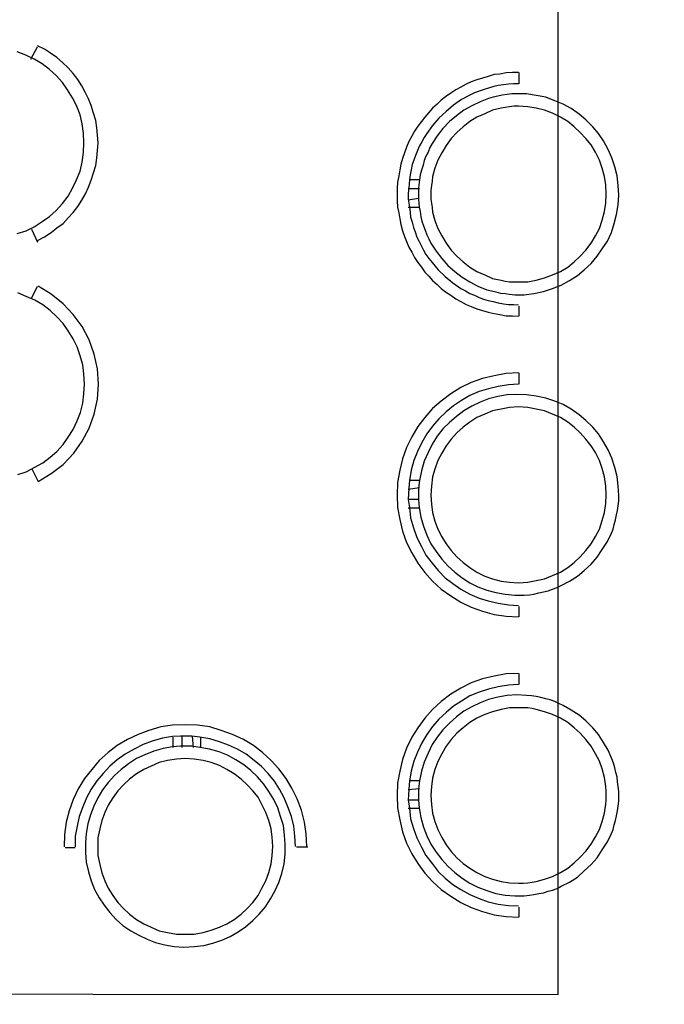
# Model space of a CAD drawing. Header units: millimetres. Extents: x 13115352 to 26511604, y 2875787 to 5794155.
# Tile 105 of 115: x 13261924 to 13263559, y 2887725 to 2890222. Entities that reach past the tile are written whole.
import ezdxf

# ---------------------------------------------------------------- set-up
doc = ezdxf.new("R2010")
doc.units = ezdxf.units.MM
doc.layers.add('A Counter', color=7, linetype='Continuous', lineweight=25)
doc.layers.add('CT-WALL HATCH', color=250, linetype='Continuous')

msp = doc.modelspace()

# ---------------------------------------------------------------- hatches: boundary and pattern name
at = {"layer": 'CT-WALL HATCH'}
h = msp.add_hatch(dxfattribs=at)
h.set_pattern_fill('ANSI31', color=0, scale=50)
h.set_pattern_definition([(45, (-64356.44, 0), (-112.2532015, 112.2532015), [])])
h.paths.add_polyline_path([(13255253.8, 2881295.1, 0.006604), (13255222.3, 2881294.7), (13255222.3, 2880157.1), (13255253.8, 2880157.1)])
h.paths.add_polyline_path([(13257676.3, 2881297.6, 0.006603), (13257644.7, 2881298), (13257644.7, 2880160), (13257676.3, 2880160)])
h.paths.add_polyline_path([(13254613.3, 2895259.6), (13254997, 2895259.6), (13254997, 2895432.6), (13254613.3, 2895432.6)], flags=9)
h.paths.add_polyline_path([(13255577.7, 2897126.7), (13255876.1, 2897126.7), (13255876.1, 2897298.9), (13255577.7, 2897298.9)], flags=9)
h.paths.add_polyline_path([(13255088.7, 2895190.2), (13255387.2, 2895190.2), (13255387.2, 2895362.4), (13255088.7, 2895362.4)], flags=9)
h.paths.add_polyline_path([(13256189, 2895240.9), (13256368.7, 2895240.9), (13256368.7, 2895411.5), (13256189, 2895411.5)], flags=9)
h.paths.add_polyline_path([(13256077.9, 2895581.4), (13256712, 2895581.4), (13256712, 2895907.4), (13256077.9, 2895907.4)], flags=9)
h.paths.add_polyline_path([(13256631.7, 2895160.5), (13257176, 2895160.5), (13257176, 2895564.1), (13256631.7, 2895564.1)], flags=9)
h.paths.add_polyline_path([(13255569.4, 2895240), (13255749, 2895240), (13255749, 2895410.6), (13255569.4, 2895410.6)], flags=9)
h.paths.add_polyline_path([(13265998.5, 2891210.9), (13266591.6, 2891210.9), (13266591.6, 2891541.4), (13265998.5, 2891541.4)], flags=9)
h.paths.add_polyline_path([(13262488.9, 2896869.7), (13262913.4, 2896869.8), (13262913.5, 2896569.5), (13262488.9, 2896569.4)], flags=9)
h.paths.add_polyline_path([(13254613.3, 2896377.2), (13254997, 2896377.2), (13254997, 2896550.1), (13254613.3, 2896550.1)], flags=9)
h.paths.add_polyline_path([(13274583.1, 2894878.2), (13275501.8, 2894878.2), (13275501.8, 2895211.9), (13274583.1, 2895211.9)], flags=9)
h.paths.add_polyline_path([(13255093.9, 2896197.4), (13255428.4, 2896197.4), (13255428.4, 2896481.7), (13255093.9, 2896481.7)], flags=9)
h.paths.add_polyline_path([(13257121.5, 2895833.2), (13257820, 2895833.2), (13257820, 2896083.4), (13257121.5, 2896083.4)], flags=9)
h.paths.add_polyline_path([(13256284.8, 2896047.4), (13257232.3, 2896047.4), (13257232.3, 2896411.3), (13256284.8, 2896411.3)], flags=9)
h.paths.add_polyline_path([(13254807.1, 2897027.2), (13255190.8, 2897027.2), (13255190.8, 2897200.1), (13254807.1, 2897200.1)], flags=9)
h.paths.add_polyline_path([(13256182, 2896646.4), (13256776.5, 2896646.4), (13256776.5, 2896758.3), (13256182, 2896758.3)], flags=9)
h.paths.add_polyline_path([(13256858.8, 2896721.8), (13257320, 2896721.8), (13257320, 2896912.9), (13256858.8, 2896912.9)], flags=9)
h.paths.add_polyline_path([(13257897.4, 2896557.1), (13258678.6, 2896557.1), (13258678.6, 2896729.1), (13257897.4, 2896729.1)], flags=9)
h.paths.add_polyline_path([(13257870.2, 2896868.6), (13258146.1, 2896868.6), (13258146.1, 2896964.2), (13257870.2, 2896964.2)], flags=9)
h.paths.add_polyline_path([(13258284.5, 2896868.6), (13258560.5, 2896868.6), (13258560.5, 2896964.2), (13258284.5, 2896964.2)], flags=9)
h.paths.add_polyline_path([(13257170.8, 2896895), (13257915.7, 2896895), (13257915.7, 2897222.1), (13257170.8, 2897222.1)], flags=9)
h.paths.add_polyline_path([(13257289.2, 2895186.4), (13257885, 2895186.4), (13257885, 2895513.6), (13257289.2, 2895513.6)], flags=9)
h.paths.add_polyline_path([(13258190.6, 2895215), (13258471.7, 2895215), (13258471.7, 2895387.9), (13258190.6, 2895387.9)], flags=9)
h.paths.add_polyline_path([(13269203.1, 2893366.2), (13269896.9, 2893366.2), (13269896.9, 2893900.9), (13269203.1, 2893900.9)], flags=9)
h.paths.add_polyline_path([(13270346.1, 2893366.2), (13271039.9, 2893366.2), (13271039.9, 2893900.9), (13270346.1, 2893900.9)], flags=9)
h.paths.add_polyline_path([(13266292.9, 2896397.6), (13266829.7, 2896397.6), (13266829.7, 2896647.9), (13266292.9, 2896647.9)], flags=9)
h.paths.add_polyline_path([(13265606, 2896735.8), (13266020.7, 2896735.8), (13266020.7, 2896965.1), (13265606, 2896965.1)], flags=9)
h.paths.add_polyline_path([(13266787.6, 2895949.3), (13267642, 2895949.3), (13267642, 2896283), (13266787.6, 2896283)], flags=9)
h.paths.add_polyline_path([(13267670.7, 2896473), (13268206, 2896473), (13268206, 2896703.5), (13267670.7, 2896703.5)], flags=9)
h.paths.add_polyline_path([(13267386.1, 2896766.2), (13267723, 2896766.2), (13267723, 2896994.7), (13267386.1, 2896994.7)], flags=9)
h.paths.add_polyline_path([(13267004, 2896627.6), (13267377.8, 2896627.6), (13267377.8, 2896858.1), (13267004, 2896858.1)], flags=9)
h.paths.add_polyline_path([(13265895.5, 2895963.8), (13266730.2, 2895963.8), (13266730.2, 2896354.3), (13265895.5, 2896354.3)], flags=9)
h.paths.add_polyline_path([(13260528.9, 2896871.5), (13260953.4, 2896871.5), (13260953.5, 2896571.2), (13260528.9, 2896571.1)], flags=9)
h.paths.add_polyline_path([(13261018.9, 2896870.9), (13261443.4, 2896871), (13261443.5, 2896570.6), (13261018.9, 2896570.6)], flags=9)
h.paths.add_polyline_path([(13261508.9, 2896870.9), (13261933.4, 2896871), (13261933.5, 2896570.6), (13261508.9, 2896570.6)], flags=9)
h.paths.add_polyline_path([(13261998.9, 2896870.3), (13262423.4, 2896870.4), (13262423.5, 2896570.1), (13261998.9, 2896570)], flags=9)
h.paths.add_polyline_path([(13262108.6, 2896092.8), (13263104.4, 2896092.8), (13263104.4, 2896323.3), (13262108.6, 2896323.3)], flags=9)
h.paths.add_polyline_path([(13261189.6, 2895968.2), (13261815.7, 2895968.2), (13261815.7, 2896358.7), (13261189.6, 2896358.7)], flags=9)
h.paths.add_polyline_path([(13263921.3, 2895968.2), (13264270.1, 2895968.2), (13264270.1, 2896358.7), (13263921.3, 2896358.7)], flags=9)
h.paths.add_polyline_path([(13263793.6, 2896870.9), (13264218.2, 2896871), (13264218.2, 2896570.6), (13263793.7, 2896570.6)], flags=9)
h.paths.add_polyline_path([(13264283.6, 2896870.3), (13264708.2, 2896870.4), (13264708.2, 2896570.1), (13264283.7, 2896570)], flags=9)
h.paths.add_polyline_path([(13263183.8, 2896683.6), (13263680.9, 2896683.6), (13263680.9, 2897014.1), (13263183.8, 2897014.1)], flags=9)
h.paths.add_polyline_path([(13260024.2, 2896356.8), (13260625, 2896356.8), (13260625, 2896587.3), (13260024.2, 2896587.3)], flags=9)
h.paths.add_polyline_path([(13273237.9, 2896471.6), (13273532.1, 2896471.6), (13273532.1, 2896747.9), (13273237.9, 2896747.9)], flags=9)
h.paths.add_polyline_path([(13275738.8, 2893507.8), (13275943.9, 2893507.8), (13275943.9, 2893699.9), (13275738.8, 2893699.9)], flags=9)
h.paths.add_polyline_path([(13273817.7, 2896212.8), (13274112.5, 2896212.8), (13274112.5, 2896490.8), (13273817.7, 2896490.8)], flags=9)
h.paths.add_polyline_path([(13273237.9, 2895544.6), (13273532.1, 2895544.6), (13273532.1, 2895820.9), (13273237.9, 2895820.9)], flags=9)
h.paths.add_polyline_path([(13275185.3, 2893404.3), (13275390.4, 2893404.3), (13275390.4, 2893596.4), (13275185.3, 2893596.4)], flags=9)
h.paths.add_polyline_path([(13273817.7, 2896937.8), (13274112.5, 2896937.8), (13274112.5, 2897215.8), (13273817.7, 2897215.8)], flags=9)
h.paths.add_polyline_path([(13275523.3, 2894397.9), (13275882.5, 2894397.9), (13275882.5, 2894729.2), (13275523.3, 2894729.2)], flags=9)
h.paths.add_polyline_path([(13275672.1, 2896108.3), (13276121.6, 2896108.3), (13276121.6, 2896385), (13275672.1, 2896385)], flags=9)
h.paths.add_polyline_path([(13271692.2, 2893440), (13271968.8, 2893440), (13271968.8, 2893716), (13271692.2, 2893716)], flags=9)
h.paths.add_polyline_path([(13273767.6, 2893360.9), (13274476.7, 2893360.9), (13274476.7, 2893553), (13273767.6, 2893553)], flags=9)
h.paths.add_polyline_path([(13273179.8, 2893325), (13273672.4, 2893325), (13273672.4, 2893687.9), (13273179.8, 2893687.9)], flags=9)
h.paths.add_polyline_path([(13272245.8, 2893727.4), (13273032.7, 2893727.4), (13273032.7, 2893919.5), (13272245.8, 2893919.5)], flags=9)
h.paths.add_polyline_path([(13271645.6, 2893913.4), (13272031.3, 2893913.4), (13272031.3, 2894247), (13271645.6, 2894247)], flags=9)
h.paths.add_polyline_path([(13273714.7, 2895464.6), (13274314.6, 2895464.6), (13274314.6, 2895897.2), (13273714.7, 2895897.2)], flags=9)
h.paths.add_polyline_path([(13275568, 2895534.1), (13276183.1, 2895534.1), (13276183.1, 2895812.1), (13275568, 2895812.1)], flags=9)
h.paths.add_polyline_path([(13275676.5, 2896633.4), (13276032.2, 2896633.4), (13276032.2, 2896825.5), (13275676.5, 2896825.5)], flags=9)
h.paths.add_polyline_path([(13275657.5, 2897048.3), (13276013.1, 2897048.3), (13276013.1, 2897240.4), (13275657.5, 2897240.4)], flags=9)
h.paths.add_polyline_path([(13261965.4, 2897935.8), (13264664.7, 2897935.8), (13264664.7, 2898911.2), (13261965.4, 2898911.2)], flags=9)
h.paths.add_polyline_path([(13264904.8, 2891679.6), (13265559.2, 2891679.6), (13265559.2, 2892060.4), (13264904.8, 2892060.4)], flags=9)
h.paths.add_polyline_path([(13267917.9, 2897652.9), (13268685.2, 2897652.9), (13268685.2, 2897831.9), (13267917.9, 2897831.9)], flags=9)
h.paths.add_polyline_path([(13268266.5, 2893635.1), (13268851.1, 2893635.1), (13268851.1, 2893968.7), (13268266.5, 2893968.7)], flags=9)
h.paths.add_polyline_path([(13267678.6, 2893349.1), (13268128, 2893349.1), (13268128, 2893579.7), (13267678.6, 2893579.7)], flags=9)
h.paths.add_polyline_path([(13263906.3, 2891268), (13264702.3, 2891268), (13264702.3, 2891498), (13263906.3, 2891498)], flags=9)
h.paths.add_polyline_path([(13255760.1, 2881939.3), (13256953.7, 2881939.3), (13256953.7, 2882155.6), (13255760.1, 2882155.6)], flags=9)

# ---------------------------------------------------------------- linework, layer by layer
at = {"layer": 'A Counter', "linetype": 'Continuous', "lineweight": 25}
for p, q in [((13261952, 2890121.7), (13261969.2, 2890153.2)), ((13263191.2, 2890059.7), (13263191.2, 2890088.4)), ((13262912.7, 2889815.7), (13262911.3, 2889795.6)), ((13262938.6, 2889815.7), (13262912.7, 2889815.7)), ((13262938.6, 2889815.7), (13262935.7, 2889795.6)), ((13262938.6, 2889792.8), (13262909.9, 2889792.8)), ((13262935.7, 2889768.4), (13262909.9, 2889764)), ((13262909.9, 2889766.9), (13262912.7, 2889746.8)), ((13262938.6, 2889745.4), (13262909.9, 2889745.4)), ((13262935.7, 2889766.9), (13262937.1, 2889746.8)), ((13261953.5, 2889691.1), (13261969.2, 2889658.1)), ((13261953.5, 2889514.6), (13261969.2, 2889546.2)), ((13263191.2, 2889469.9), (13263191.2, 2889495.7)), ((13263191.2, 2889297.6), (13263191.2, 2889326.3)), ((13262912.7, 2889053.7), (13262911.3, 2889033.6)), ((13262938.6, 2889053.7), (13262912.7, 2889053.7)), ((13262938.6, 2889053.7), (13262935.7, 2889033.6)), ((13262938.6, 2889035), (13262909.9, 2889030.7)), ((13262911.3, 2889033.6), (13262909.9, 2889004.9)), ((13262935.7, 2889033.6), (13262935.7, 2889004.9)), ((13262909.9, 2889004.9), (13262912.7, 2888984.8)), ((13262935.7, 2889004.9), (13262909.9, 2889004.9)), ((13262935.7, 2889004.9), (13262937.1, 2888984.8)), ((13262938.6, 2888983.4), (13262909.9, 2888983.4)), ((13263191.2, 2888707.8), (13263191.2, 2888733.6)), ((13263191.2, 2888535.6), (13263191.2, 2888564.3)), ((13262332, 2888405.3), (13262311.9, 2888403.9)), ((13262313.3, 2888376.6), (13262313.3, 2888402.4)), ((13262360.7, 2888405.3), (13262332, 2888405.3)), ((13262336.3, 2888376.6), (13262336.3, 2888405.3)), ((13262380.8, 2888402.4), (13262360.7, 2888405.3)), ((13262365, 2888376.6), (13262362.1, 2888405.3)), ((13262383.6, 2888376.6), (13262383.6, 2888402.4)), ((13262332, 2888379.5), (13262311.9, 2888378)), ((13262360.7, 2888379.5), (13262332, 2888379.5)), ((13262380.8, 2888376.6), (13262360.7, 2888379.5)), ((13262938.6, 2888271.5), (13262909.9, 2888268.7)), ((13262911.3, 2888270.1), (13262909.9, 2888242.8)), ((13262912.7, 2888291.6), (13262911.3, 2888270.1)), ((13262938.6, 2888291.6), (13262912.7, 2888291.6)), ((13262938.6, 2888291.6), (13262935.7, 2888271.5)), ((13262935.7, 2888271.5), (13262935.7, 2888242.8)), ((13262909.9, 2888242.8), (13262912.7, 2888222.8)), ((13262935.7, 2888242.8), (13262909.9, 2888242.8)), ((13262938.6, 2888221.3), (13262909.9, 2888221.3)), ((13262935.7, 2888242.8), (13262937.1, 2888222.8)), ((13262039.2, 2888122.6), (13262065, 2888122.6)), ((13262626.2, 2888124), (13262654.9, 2888124)), ((13263191.2, 2887945.8), (13263191.2, 2887971.6))]:
    msp.add_line(p, q, dxfattribs=at)
for points in [[(13259748, 2887294.3), (13259748, 2887752.1), (13263290.2, 2887750), (13263290.2, 2891001.8), (13263748, 2891003.3)], [(13261969.2, 2889662.4), (13261986.5, 2889671), (13262003.7, 2889682.5), (13262018, 2889694), (13262033.8, 2889705.5), (13262046.7, 2889719.8), (13262059.7, 2889732.8), (13262071.1, 2889748.5), (13262081.2, 2889764.3), (13262091.2, 2889780.1), (13262098.4, 2889797.3), (13262105.6, 2889814.6), (13262111.3, 2889833.2), (13262117.1, 2889851.9), (13262119.9, 2889870.5), (13262121.4, 2889890.6), (13262122.8, 2889909.3), (13262121.4, 2889929.4), (13262119.9, 2889948), (13262117.1, 2889966.7), (13262111.3, 2889985.3), (13262105.6, 2890004), (13262098.4, 2890021.2), (13262089.8, 2890038.4), (13262081.2, 2890054.2), (13262071.1, 2890070), (13262059.7, 2890085.8), (13262046.7, 2890100.1), (13262032.4, 2890113.1), (13262018, 2890126), (13262002.3, 2890137.5), (13261986.5, 2890147.5), (13261969.2, 2890156.1)], [(13261917.6, 2889679.7), (13261940.5, 2889686.8), (13261960.6, 2889696.9), (13261980.7, 2889709.8), (13261999.4, 2889722.7), (13262016.6, 2889738.5), (13262032.4, 2889755.7), (13262046.7, 2889774.4), (13262058.2, 2889794.5), (13262068.3, 2889816), (13262076.9, 2889837.5), (13262082.6, 2889860.5), (13262085.5, 2889884.9), (13262086.9, 2889909.3), (13262085.5, 2889933.7), (13262082.6, 2889958.1), (13262076.9, 2889981), (13262068.3, 2890004), (13262058.2, 2890024.1), (13262045.3, 2890044.2), (13262032.4, 2890062.8), (13262016.6, 2890080.1), (13261999.4, 2890095.8), (13261980.7, 2890110.2), (13261960.6, 2890121.7), (13261939.1, 2890131.7), (13261917.6, 2890140.3)], [(13263189.7, 2890088.4), (13263173.9, 2890088.4), (13263158.1, 2890086.9), (13263142.4, 2890084.1), (13263128, 2890082.6), (13263112.2, 2890078.3), (13263097.9, 2890074), (13263083.5, 2890069.7), (13263069.2, 2890064), (13263056.3, 2890058.2), (13263043.3, 2890051.1), (13263030.4, 2890043.9), (13263017.5, 2890035.3), (13263004.6, 2890026.7), (13262993.1, 2890018.1), (13262983.1, 2890008), (13262971.6, 2889998), (13262961.5, 2889986.5), (13262951.5, 2889975), (13262942.9, 2889963.5), (13262934.3, 2889952), (13262925.7, 2889939.1), (13262918.5, 2889926.2), (13262911.3, 2889913.3), (13262905.6, 2889898.9), (13262899.8, 2889884.6), (13262895.5, 2889870.2), (13262891.2, 2889855.9), (13262888.3, 2889841.5), (13262885.5, 2889825.8), (13262882.6, 2889810), (13262881.2, 2889794.2), (13262881.2, 2889778.4), (13262881.2, 2889762.6), (13262882.6, 2889746.8), (13262885.5, 2889732.5), (13262888.3, 2889716.7), (13262891.2, 2889702.3), (13262895.5, 2889686.6), (13262899.8, 2889672.2), (13262905.6, 2889659.3), (13262911.3, 2889644.9), (13262918.5, 2889632), (13262925.7, 2889619.1), (13262934.3, 2889606.2), (13262942.9, 2889594.7), (13262951.5, 2889581.8), (13262961.5, 2889571.7), (13262971.6, 2889560.3), (13262983.1, 2889550.2), (13262993.1, 2889540.2), (13263004.6, 2889531.6), (13263017.5, 2889523), (13263030.4, 2889514.3), (13263043.3, 2889507.2), (13263056.3, 2889500), (13263069.2, 2889494.3), (13263083.5, 2889488.5), (13263097.9, 2889484.2), (13263112.2, 2889479.9), (13263128, 2889477), (13263142.4, 2889474.2), (13263158.1, 2889471.3), (13263173.9, 2889471.3), (13263189.7, 2889469.9)], [(13263189.7, 2890059.7), (13263176.8, 2890059.7), (13263163.9, 2890058.2), (13263151, 2890056.8), (13263138.1, 2890055.4), (13263126.6, 2890052.5), (13263113.7, 2890048.2), (13263102.2, 2890045.3), (13263089.3, 2890041), (13263077.8, 2890036.7), (13263066.3, 2890031), (13263044.8, 2890019.5), (13263024.7, 2890005.1), (13263006, 2889989.4), (13262987.4, 2889972.1), (13262971.6, 2889953.5), (13262957.2, 2889933.4), (13262950.1, 2889923.3), (13262944.3, 2889911.9), (13262938.6, 2889901.8), (13262932.8, 2889890.3), (13262928.5, 2889877.4), (13262924.2, 2889865.9), (13262919.9, 2889854.5), (13262917, 2889841.5), (13262914.2, 2889828.6), (13262912.7, 2889815.7)], [(13262937.1, 2889746.8), (13262940, 2889735.3), (13262941.4, 2889722.4), (13262944.3, 2889711), (13262948.6, 2889699.5), (13262952.9, 2889688), (13262957.2, 2889676.5), (13262961.5, 2889666.5), (13262967.3, 2889655), (13262980.2, 2889634.9), (13262994.5, 2889616.2), (13263010.3, 2889599), (13263027.6, 2889583.2), (13263046.2, 2889568.9), (13263066.3, 2889557.4), (13263086.4, 2889545.9), (13263109.4, 2889537.3), (13263120.8, 2889534.4), (13263132.3, 2889531.6), (13263143.8, 2889528.7), (13263155.3, 2889527.3), (13263166.8, 2889525.8), (13263179.7, 2889524.4), (13263192.6, 2889524.4), (13263204.1, 2889524.4), (13263228.5, 2889527.3), (13263252.9, 2889533), (13263275.8, 2889540.2), (13263297.4, 2889548.8), (13263318.9, 2889560.3), (13263339, 2889573.2), (13263356.2, 2889587.5), (13263373.4, 2889603.3), (13263389.2, 2889622), (13263402.1, 2889640.6), (13263415, 2889660.7), (13263425.1, 2889682.2), (13263432.3, 2889705.2), (13263438, 2889728.2), (13263442.3, 2889752.6), (13263443.7, 2889777), (13263442.3, 2889801.4), (13263439.4, 2889825.8), (13263433.7, 2889848.7), (13263426.5, 2889871.7), (13263416.5, 2889893.2), (13263405, 2889914.7), (13263392.1, 2889933.4), (13263377.7, 2889950.6), (13263360.5, 2889967.8), (13263343.3, 2889982.2), (13263323.2, 2889996.5), (13263303.1, 2890008), (13263281.6, 2890016.6), (13263258.6, 2890025.2), (13263234.2, 2890029.5), (13263209.8, 2890033.8), (13263196.9, 2890033.8), (13263185.4, 2890033.8), (13263172.5, 2890033.8), (13263161, 2890032.4), (13263148.1, 2890031), (13263136.6, 2890028.1), (13263125.1, 2890025.2), (13263113.7, 2890022.4), (13263092.1, 2890013.8), (13263070.6, 2890003.7), (13263050.5, 2889992.2), (13263031.9, 2889977.9), (13263014.6, 2889963.5), (13262997.4, 2889946.3), (13262983.1, 2889927.7), (13262970.1, 2889907.6), (13262964.4, 2889897.5), (13262960.1, 2889886), (13262954.4, 2889876), (13262950.1, 2889864.5), (13262947.2, 2889853), (13262942.9, 2889840.1), (13262940, 2889828.6), (13262938.6, 2889815.7)], [(13262911.3, 2889795.6), (13262909.9, 2889781.3), (13262909.9, 2889766.9)], [(13262935.7, 2889795.6), (13262935.7, 2889781.3), (13262935.7, 2889766.9)], [(13262912.7, 2889746.8), (13262914.2, 2889733.9), (13262915.6, 2889721), (13262919.9, 2889708.1), (13262922.8, 2889695.2), (13262927.1, 2889683.7), (13262931.4, 2889670.8), (13262937.1, 2889659.3), (13262942.9, 2889647.8), (13262948.6, 2889637.8), (13262954.4, 2889626.3), (13262961.5, 2889616.2), (13262970.1, 2889606.2), (13262985.9, 2889587.5), (13263003.2, 2889570.3), (13263023.2, 2889554.5), (13263043.3, 2889540.2), (13263054.8, 2889534.4), (13263066.3, 2889527.3), (13263077.8, 2889523), (13263089.3, 2889517.2), (13263100.7, 2889512.9), (13263112.2, 2889510), (13263125.1, 2889507.2), (13263138.1, 2889504.3), (13263151, 2889501.4), (13263163.9, 2889500), (13263176.8, 2889500), (13263189.7, 2889498.6)], [(13261954.9, 2889082.7), (13261970.7, 2889051.1), (13262003.7, 2889071.2), (13262033.8, 2889094.1), (13262061.1, 2889122.8), (13262082.6, 2889153), (13262099.8, 2889186), (13262112.8, 2889221.9), (13262121.4, 2889259.2), (13262124.2, 2889297.9), (13262121.4, 2889336.7), (13262112.8, 2889374), (13262099.8, 2889409.9), (13262082.6, 2889444.3), (13262059.7, 2889474.4), (13262033.8, 2889501.7), (13262003.7, 2889526.1), (13261970.7, 2889546.2)], [(13261919, 2889068.3), (13261940.5, 2889075.5), (13261962.1, 2889087), (13261982.2, 2889098.4), (13262000.8, 2889112.8), (13262018, 2889127.1), (13262033.8, 2889144.4), (13262046.7, 2889163), (13262059.7, 2889183.1), (13262069.7, 2889204.6), (13262078.3, 2889226.2), (13262084.1, 2889249.1), (13262086.9, 2889273.5), (13262088.4, 2889297.9), (13262086.9, 2889323.8), (13262084.1, 2889346.7), (13262076.9, 2889369.7), (13262069.7, 2889392.6), (13262059.7, 2889412.7), (13262046.7, 2889432.8), (13262033.8, 2889451.5), (13262018, 2889468.7), (13262000.8, 2889484.5), (13261982.2, 2889498.8), (13261962.1, 2889510.3), (13261940.5, 2889520.4), (13261919, 2889529)], [(13263189.7, 2889326.3), (13263158.1, 2889324.9), (13263128, 2889319.2), (13263097.9, 2889312), (13263069.2, 2889301.9), (13263043.3, 2889289), (13263017.5, 2889273.2), (13262993.1, 2889254.6), (13262971.6, 2889235.9), (13262951.5, 2889213), (13262934.3, 2889190), (13262918.5, 2889164.2), (13262905.6, 2889136.9), (13262895.5, 2889108.2), (13262888.3, 2889079.5), (13262882.6, 2889047.9), (13262881.2, 2889016.4), (13262882.6, 2888984.8), (13262888.3, 2888954.7), (13262895.5, 2888924.5), (13262905.6, 2888895.8), (13262918.5, 2888870), (13262934.3, 2888844.1), (13262951.5, 2888819.8), (13262971.6, 2888798.2), (13262993.1, 2888778.1), (13263017.5, 2888760.9), (13263043.3, 2888745.1), (13263069.2, 2888732.2), (13263097.9, 2888722.2), (13263128, 2888713.6), (13263158.1, 2888709.3), (13263189.7, 2888707.8)], [(13263189.7, 2889297.6), (13263163.9, 2889296.2), (13263138.1, 2889291.9), (13263113.7, 2889286.2), (13263089.3, 2889279), (13263066.3, 2889268.9), (13263044.8, 2889256), (13263024.7, 2889243.1), (13263006, 2889227.3), (13262987.4, 2889210.1), (13262971.6, 2889191.4), (13262957.2, 2889171.4), (13262944.3, 2889149.8), (13262932.8, 2889126.9), (13262924.2, 2889103.9), (13262917, 2889079.5), (13262912.7, 2889053.7)], [(13262937.1, 2888984.8), (13262941.4, 2888960.4), (13262948.6, 2888937.4), (13262957.2, 2888914.5), (13262967.3, 2888892.9), (13262980.2, 2888872.9), (13262994.5, 2888854.2), (13263010.3, 2888837), (13263027.6, 2888821.2), (13263046.2, 2888806.8), (13263066.3, 2888793.9), (13263086.4, 2888783.9), (13263109.4, 2888775.3), (13263132.3, 2888769.5), (13263155.3, 2888765.2), (13263179.7, 2888762.3), (13263204.1, 2888762.3), (13263217, 2888763.8), (13263228.5, 2888765.2), (13263241.4, 2888768.1), (13263252.9, 2888771), (13263264.3, 2888773.8), (13263275.8, 2888778.1), (13263287.3, 2888782.4), (13263297.4, 2888786.7), (13263318.9, 2888798.2), (13263339, 2888811.1), (13263356.2, 2888825.5), (13263373.4, 2888841.3), (13263389.2, 2888858.5), (13263402.1, 2888878.6), (13263415, 2888898.7), (13263425.1, 2888920.2), (13263429.4, 2888930.3), (13263432.3, 2888941.7), (13263435.1, 2888953.2), (13263438, 2888966.1), (13263440.9, 2888977.6), (13263442.3, 2888989.1), (13263443.7, 2889002), (13263443.7, 2889014.9), (13263442.3, 2889039.3), (13263439.4, 2889063.7), (13263433.7, 2889086.7), (13263426.5, 2889109.6), (13263416.5, 2889131.2), (13263405, 2889151.3), (13263392.1, 2889171.4), (13263377.7, 2889188.6), (13263360.5, 2889205.8), (13263343.3, 2889220.1), (13263323.2, 2889234.5), (13263303.1, 2889246), (13263281.6, 2889254.6), (13263258.6, 2889261.8), (13263234.2, 2889267.5), (13263209.8, 2889270.4), (13263185.4, 2889271.8), (13263161, 2889270.4), (13263136.6, 2889266.1), (13263113.7, 2889260.3), (13263092.1, 2889251.7), (13263070.6, 2889241.7), (13263050.5, 2889230.2), (13263031.9, 2889215.8), (13263014.6, 2889200.1), (13262997.4, 2889184.3), (13262983.1, 2889165.6), (13262970.1, 2889145.5), (13262960.1, 2889124), (13262950.1, 2889102.5), (13262942.9, 2889078.1), (13262938.6, 2889053.7)], [(13262912.7, 2888984.8), (13262915.6, 2888959), (13262922.8, 2888933.1), (13262931.4, 2888908.7), (13262942.9, 2888885.8), (13262954.4, 2888864.2), (13262970.1, 2888844.1), (13262985.9, 2888825.5), (13263003.2, 2888806.8), (13263023.2, 2888792.5), (13263043.3, 2888778.1), (13263066.3, 2888765.2), (13263089.3, 2888755.2), (13263112.2, 2888748), (13263138.1, 2888742.3), (13263163.9, 2888738), (13263189.7, 2888736.5)], [(13263189.7, 2888564.3), (13263158.1, 2888562.9), (13263128, 2888557.1), (13263097.9, 2888550), (13263069.2, 2888539.9), (13263043.3, 2888527), (13263017.5, 2888511.2), (13262993.1, 2888492.6), (13262971.6, 2888472.5), (13262951.5, 2888450.9), (13262934.3, 2888426.5), (13262918.5, 2888402.1), (13262905.6, 2888374.9), (13262895.5, 2888346.2), (13262888.3, 2888316), (13262882.6, 2888285.9), (13262881.2, 2888254.3), (13262882.6, 2888222.8), (13262888.3, 2888192.6), (13262895.5, 2888162.5), (13262905.6, 2888133.8), (13262918.5, 2888106.5), (13262934.3, 2888082.1), (13262951.5, 2888057.7), (13262971.6, 2888036.2), (13262993.1, 2888016.1), (13263017.5, 2887998.9), (13263043.3, 2887983.1), (13263069.2, 2887970.2), (13263097.9, 2887960.1), (13263128, 2887951.5), (13263158.1, 2887947.2), (13263189.7, 2887945.8)], [(13263189.7, 2888535.6), (13263163.9, 2888534.2), (13263138.1, 2888529.9), (13263113.7, 2888524.1), (13263089.3, 2888516.9), (13263066.3, 2888506.9), (13263044.8, 2888494), (13263024.7, 2888481.1), (13263006, 2888465.3), (13262987.4, 2888448.1), (13262971.6, 2888429.4), (13262957.2, 2888409.3), (13262944.3, 2888387.8), (13262932.8, 2888364.8), (13262924.2, 2888341.9), (13262917, 2888316), (13262912.7, 2888291.6)], [(13262937.1, 2888222.8), (13262941.4, 2888198.4), (13262948.6, 2888174), (13262957.2, 2888152.4), (13262967.3, 2888130.9), (13262980.2, 2888110.8), (13262994.5, 2888092.2), (13263010.3, 2888074.9), (13263027.6, 2888059.2), (13263046.2, 2888044.8), (13263066.3, 2888031.9), (13263086.4, 2888021.8), (13263109.4, 2888013.2), (13263132.3, 2888006.1), (13263155.3, 2888001.7), (13263179.7, 2888000.3), (13263204.1, 2888000.3), (13263217, 2888001.7), (13263228.5, 2888003.2), (13263241.4, 2888006.1), (13263252.9, 2888007.5), (13263264.3, 2888011.8), (13263275.8, 2888014.7), (13263287.3, 2888019), (13263297.4, 2888024.7), (13263318.9, 2888034.8), (13263339, 2888047.7), (13263356.2, 2888063.5), (13263373.4, 2888079.2), (13263389.2, 2888096.5), (13263402.1, 2888116.6), (13263415, 2888136.6), (13263425.1, 2888158.2), (13263429.4, 2888168.2), (13263432.3, 2888179.7), (13263435.1, 2888191.2), (13263438, 2888202.7), (13263440.9, 2888215.6), (13263442.3, 2888227.1), (13263443.7, 2888240), (13263443.7, 2888252.9), (13263443.7, 2888264.4), (13263442.3, 2888277.3), (13263440.9, 2888288.8), (13263439.4, 2888301.7), (13263436.6, 2888313.2), (13263433.7, 2888324.6), (13263430.8, 2888336.1), (13263426.5, 2888347.6), (13263416.5, 2888369.1), (13263405, 2888389.2), (13263392.1, 2888409.3), (13263377.7, 2888426.5), (13263360.5, 2888443.8), (13263343.3, 2888458.1), (13263323.2, 2888471), (13263303.1, 2888482.5), (13263291.6, 2888488.2), (13263281.6, 2888492.6), (13263270.1, 2888496.9), (13263258.6, 2888499.7), (13263245.7, 2888502.6), (13263234.2, 2888505.5), (13263222.7, 2888506.9), (13263209.8, 2888508.3), (13263185.4, 2888509.8), (13263161, 2888508.3), (13263136.6, 2888504), (13263113.7, 2888498.3), (13263092.1, 2888489.7), (13263070.6, 2888479.6), (13263050.5, 2888468.2), (13263031.9, 2888453.8), (13263014.6, 2888438), (13262997.4, 2888420.8), (13262983.1, 2888402.1), (13262970.1, 2888383.5), (13262960.1, 2888362), (13262950.1, 2888339), (13262942.9, 2888316), (13262938.6, 2888291.6)], [(13262652, 2888125.5), (13262650.6, 2888157), (13262646.3, 2888187.2), (13262639.1, 2888217.3), (13262627.6, 2888246), (13262614.7, 2888273.3), (13262600.3, 2888297.7), (13262581.7, 2888322.1), (13262561.6, 2888343.6), (13262540.1, 2888363.7), (13262517.1, 2888380.9), (13262491.3, 2888396.7), (13262464, 2888409.6), (13262435.3, 2888419.6), (13262406.6, 2888428.3), (13262375, 2888432.6), (13262343.5, 2888434), (13262311.9, 2888432.6), (13262281.7, 2888428.3), (13262251.6, 2888419.6), (13262224.3, 2888409.6), (13262197.1, 2888396.7), (13262171.2, 2888380.9), (13262148.3, 2888363.7), (13262125.3, 2888343.6), (13262106.7, 2888320.6), (13262088, 2888297.7), (13262072.2, 2888271.8), (13262059.3, 2888244.6), (13262049.3, 2888215.9), (13262042.1, 2888187.2), (13262037.8, 2888155.6), (13262036.3, 2888124)], [(13262311.9, 2888403.9), (13262286.1, 2888399.6), (13262260.2, 2888392.4), (13262237.3, 2888383.8), (13262214.3, 2888372.3), (13262191.3, 2888359.4), (13262171.2, 2888345), (13262152.6, 2888329.2), (13262135.4, 2888310.6), (13262119.6, 2888291.9), (13262105.2, 2888270.4), (13262093.7, 2888248.9), (13262083.7, 2888225.9), (13262075.1, 2888201.5), (13262069.4, 2888177.1), (13262065, 2888151.3), (13262065, 2888124)], [(13262623.3, 2888125.5), (13262621.9, 2888151.3), (13262619, 2888177.1), (13262613.3, 2888201.5), (13262604.6, 2888225.9), (13262594.6, 2888248.9), (13262583.1, 2888270.4), (13262570.2, 2888290.5), (13262554.4, 2888310.6), (13262537.2, 2888327.8), (13262518.5, 2888343.6), (13262498.4, 2888359.4), (13262476.9, 2888372.3), (13262454, 2888382.3), (13262431, 2888390.9), (13262406.6, 2888398.1), (13262380.8, 2888402.4)], [(13262311.9, 2888378), (13262287.5, 2888373.7), (13262264.5, 2888366.5), (13262241.6, 2888357.9), (13262220, 2888347.9), (13262199.9, 2888335), (13262181.3, 2888320.6), (13262164.1, 2888304.8), (13262148.3, 2888287.6), (13262133.9, 2888269), (13262122.4, 2888248.9), (13262112.4, 2888227.3), (13262103.8, 2888205.8), (13262096.6, 2888182.9), (13262092.3, 2888158.5), (13262090.9, 2888135.5), (13262090.9, 2888109.7), (13262092.3, 2888085.3), (13262098.1, 2888060.9), (13262105.2, 2888037.9), (13262113.8, 2888016.4), (13262125.3, 2887994.9), (13262138.2, 2887976.2), (13262152.6, 2887957.5), (13262168.4, 2887940.3), (13262185.6, 2887924.5), (13262205.7, 2887911.6), (13262225.8, 2887900.1), (13262247.3, 2887890.1), (13262268.8, 2887881.5), (13262291.8, 2887875.7), (13262316.2, 2887871.4), (13262340.6, 2887870), (13262366.4, 2887871.4), (13262390.8, 2887874.3), (13262413.8, 2887880), (13262436.7, 2887887.2), (13262458.3, 2887897.3), (13262478.4, 2887908.8), (13262497, 2887921.7), (13262515.7, 2887937.5), (13262531.5, 2887953.2), (13262547.2, 2887971.9), (13262560.2, 2887992), (13262571.6, 2888012.1), (13262581.7, 2888033.6), (13262588.9, 2888056.6), (13262594.6, 2888081), (13262597.5, 2888105.4), (13262597.5, 2888129.8), (13262596, 2888154.2), (13262593.2, 2888178.6), (13262586, 2888201.5), (13262578.8, 2888223), (13262568.8, 2888244.6), (13262555.8, 2888264.7), (13262542.9, 2888283.3), (13262527.1, 2888302), (13262509.9, 2888317.8), (13262492.7, 2888332.1), (13262472.6, 2888345), (13262451.1, 2888356.5), (13262429.6, 2888365.1), (13262405.2, 2888372.3), (13262380.8, 2888376.6)], [(13262912.7, 2888222.8), (13262915.6, 2888195.5), (13262922.8, 2888171.1), (13262931.4, 2888146.7), (13262942.9, 2888123.7), (13262954.4, 2888102.2), (13262970.1, 2888082.1), (13262985.9, 2888062), (13263003.2, 2888044.8), (13263023.2, 2888029), (13263043.3, 2888016.1), (13263066.3, 2888003.2), (13263089.3, 2887993.1), (13263112.2, 2887984.5), (13263138.1, 2887978.8), (13263163.9, 2887975.9), (13263189.7, 2887974.5)]]:
    msp.add_lwpolyline(points, dxfattribs=at)
for points in [[(13263189.7, 2890002.3), (13263178.2, 2890002.3), (13263166.8, 2890000.8), (13263155.3, 2889999.4), (13263145.2, 2889998), (13263123.7, 2889992.2), (13263103.6, 2889983.6), (13263083.5, 2889975), (13263066.3, 2889963.5), (13263049.1, 2889950.6), (13263033.3, 2889936.3), (13263018.9, 2889920.5), (13263006, 2889903.3), (13262994.5, 2889884.6), (13262984.5, 2889865.9), (13262977.3, 2889845.8), (13262971.6, 2889824.3), (13262970.1, 2889812.8), (13262968.7, 2889801.4), (13262967.3, 2889789.9), (13262967.3, 2889778.4), (13262967.3, 2889766.9), (13262968.7, 2889756.9), (13262970.1, 2889745.4), (13262971.6, 2889733.9), (13262977.3, 2889712.4), (13262984.5, 2889692.3), (13262994.5, 2889673.6), (13263006, 2889655), (13263018.9, 2889637.8), (13263033.3, 2889622), (13263049.1, 2889607.6), (13263066.3, 2889594.7), (13263083.5, 2889583.2), (13263103.6, 2889574.6), (13263123.7, 2889566), (13263145.2, 2889561.7), (13263155.3, 2889558.8), (13263166.8, 2889557.4), (13263178.2, 2889557.4), (13263189.7, 2889557.4), (13263212.7, 2889557.4), (13263234.2, 2889561.7), (13263255.7, 2889567.4), (13263275.8, 2889574.6), (13263295.9, 2889583.2), (13263314.6, 2889594.7), (13263330.4, 2889607.6), (13263346.1, 2889622), (13263360.5, 2889637.8), (13263373.4, 2889655), (13263384.9, 2889673.6), (13263394.9, 2889692.3), (13263402.1, 2889713.8), (13263407.9, 2889735.3), (13263410.7, 2889756.9), (13263412.2, 2889779.8), (13263410.7, 2889802.8), (13263407.9, 2889824.3), (13263402.1, 2889845.8), (13263394.9, 2889865.9), (13263384.9, 2889886), (13263373.4, 2889904.7), (13263360.5, 2889920.5), (13263346.1, 2889936.3), (13263330.4, 2889950.6), (13263314.6, 2889963.5), (13263295.9, 2889975), (13263275.8, 2889985.1), (13263255.7, 2889992.2), (13263234.2, 2889998), (13263212.7, 2890000.8)], [(13263189.7, 2889240.2), (13263166.8, 2889238.8), (13263145.2, 2889234.5), (13263123.7, 2889230.2), (13263103.6, 2889221.6), (13263083.5, 2889213), (13263066.3, 2889201.5), (13263049.1, 2889188.6), (13263033.3, 2889174.2), (13263018.9, 2889158.4), (13263006, 2889141.2), (13262994.5, 2889122.6), (13262984.5, 2889103.9), (13262977.3, 2889082.4), (13262971.6, 2889062.3), (13262968.7, 2889039.3), (13262967.3, 2889016.4), (13262968.7, 2888993.4), (13262971.6, 2888971.9), (13262977.3, 2888950.3), (13262984.5, 2888930.3), (13262994.5, 2888910.2), (13263006, 2888892.9), (13263018.9, 2888875.7), (13263033.3, 2888859.9), (13263049.1, 2888845.6), (13263066.3, 2888832.7), (13263083.5, 2888821.2), (13263103.6, 2888811.1), (13263123.7, 2888804), (13263145.2, 2888798.2), (13263166.8, 2888795.4), (13263189.7, 2888793.9), (13263212.7, 2888795.4), (13263234.2, 2888799.7), (13263255.7, 2888804), (13263275.8, 2888812.6), (13263295.9, 2888821.2), (13263314.6, 2888832.7), (13263330.4, 2888845.6), (13263346.1, 2888859.9), (13263360.5, 2888875.7), (13263373.4, 2888892.9), (13263384.9, 2888911.6), (13263394.9, 2888930.3), (13263402.1, 2888951.8), (13263407.9, 2888971.9), (13263410.7, 2888994.8), (13263412.2, 2889017.8), (13263410.7, 2889039.3), (13263407.9, 2889062.3), (13263402.1, 2889083.8), (13263394.9, 2889103.9), (13263384.9, 2889124), (13263373.4, 2889141.2), (13263360.5, 2889158.4), (13263346.1, 2889174.2), (13263330.4, 2889188.6), (13263314.6, 2889201.5), (13263295.9, 2889213), (13263275.8, 2889221.6), (13263255.7, 2889230.2), (13263234.2, 2889234.5), (13263212.7, 2889238.8)], [(13263189.7, 2888476.8), (13263166.8, 2888476.8), (13263145.2, 2888472.5), (13263123.7, 2888466.7), (13263103.6, 2888459.5), (13263083.5, 2888450.9), (13263066.3, 2888439.5), (13263049.1, 2888426.5), (13263033.3, 2888412.2), (13263018.9, 2888396.4), (13263006, 2888379.2), (13262994.5, 2888360.5), (13262984.5, 2888340.4), (13262977.3, 2888320.3), (13262971.6, 2888298.8), (13262968.7, 2888277.3), (13262967.3, 2888254.3), (13262968.7, 2888231.4), (13262971.6, 2888209.8), (13262977.3, 2888188.3), (13262984.5, 2888168.2), (13262994.5, 2888148.1), (13263006, 2888129.5), (13263018.9, 2888112.2), (13263033.3, 2888096.5), (13263049.1, 2888082.1), (13263066.3, 2888070.6), (13263083.5, 2888059.2), (13263103.6, 2888049.1), (13263123.7, 2888041.9), (13263145.2, 2888036.2), (13263166.8, 2888033.3), (13263189.7, 2888031.9), (13263201.2, 2888031.9), (13263212.7, 2888033.3), (13263224.2, 2888034.8), (13263234.2, 2888036.2), (13263255.7, 2888041.9), (13263275.8, 2888049.1), (13263295.9, 2888059.2), (13263314.6, 2888070.6), (13263330.4, 2888083.5), (13263346.1, 2888097.9), (13263360.5, 2888113.7), (13263373.4, 2888130.9), (13263384.9, 2888149.6), (13263394.9, 2888168.2), (13263402.1, 2888188.3), (13263407.9, 2888209.8), (13263409.3, 2888221.3), (13263410.7, 2888232.8), (13263412.2, 2888242.8), (13263412.2, 2888254.3), (13263412.2, 2888265.8), (13263410.7, 2888277.3), (13263409.3, 2888288.8), (13263407.9, 2888300.2), (13263402.1, 2888321.8), (13263394.9, 2888341.9), (13263384.9, 2888360.5), (13263373.4, 2888379.2), (13263360.5, 2888396.4), (13263346.1, 2888412.2), (13263330.4, 2888426.5), (13263314.6, 2888439.5), (13263295.9, 2888450.9), (13263275.8, 2888459.5), (13263255.7, 2888466.7), (13263234.2, 2888472.5), (13263224.2, 2888475.3), (13263212.7, 2888476.8), (13263201.2, 2888476.8)], [(13262565.9, 2888125.5), (13262564.5, 2888148.4), (13262561.6, 2888169.9), (13262555.8, 2888191.5), (13262548.7, 2888211.6), (13262538.6, 2888231.6), (13262528.6, 2888250.3), (13262515.7, 2888266.1), (13262501.3, 2888281.9), (13262485.5, 2888296.2), (13262468.3, 2888309.1), (13262449.7, 2888320.6), (13262431, 2888330.7), (13262409.5, 2888337.8), (13262389.4, 2888343.6), (13262366.4, 2888346.5), (13262343.5, 2888347.9), (13262321.9, 2888346.5), (13262299, 2888343.6), (13262277.4, 2888337.8), (13262257.3, 2888329.2), (13262238.7, 2888320.6), (13262220, 2888309.1), (13262202.8, 2888296.2), (13262187, 2888281.9), (13262172.7, 2888266.1), (13262159.8, 2888248.9), (13262148.3, 2888230.2), (13262139.7, 2888211.6), (13262132.5, 2888191.5), (13262126.8, 2888169.9), (13262122.4, 2888147), (13262122.4, 2888124), (13262122.4, 2888102.5), (13262126.8, 2888079.5), (13262132.5, 2888058), (13262139.7, 2888037.9), (13262148.3, 2888019.3), (13262159.8, 2888000.6), (13262172.7, 2887983.4), (13262187, 2887967.6), (13262202.8, 2887953.2), (13262220, 2887940.3), (13262238.7, 2887928.8), (13262257.3, 2887920.2), (13262277.4, 2887911.6), (13262299, 2887907.3), (13262321.9, 2887903), (13262343.5, 2887903), (13262366.4, 2887903), (13262389.4, 2887907.3), (13262409.5, 2887913.1), (13262431, 2887920.2), (13262449.7, 2887928.8), (13262468.3, 2887940.3), (13262485.5, 2887953.2), (13262501.3, 2887967.6), (13262515.7, 2887983.4), (13262528.6, 2888000.6), (13262538.6, 2888019.3), (13262548.7, 2888037.9), (13262555.8, 2888059.4), (13262561.6, 2888081), (13262564.5, 2888102.5)]]:
    msp.add_lwpolyline(points, close=True, dxfattribs=at)

doc.saveas('drawing.dxf')
